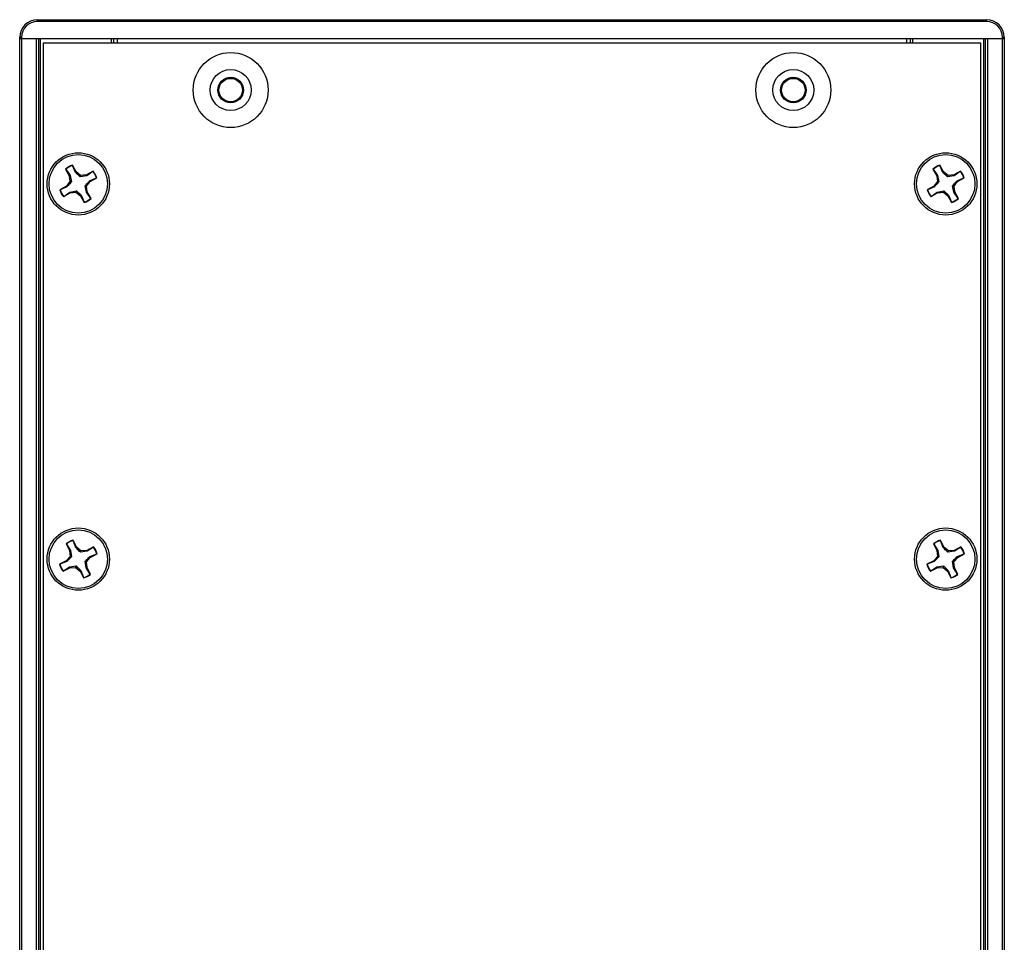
# Paper-space layout 'P3m-V' of a CAD drawing. Header units: inches. Extents: x 0.3 to 33.8, y 0.2 to 21.7.
# Tile 19 of 36: x 12 to 14.6, y 14.3 to 16.8. Entities that reach past the tile are written whole.
import ezdxf

# ---------------------------------------------------------------- set-up
doc = ezdxf.new("R2010")
doc.units = ezdxf.units.IN
doc.header["$MEASUREMENT"] = 0

psp = doc.layouts.new('P3m-V')

# ---------------------------------------------------------------- linework, layer by layer
at = {"color": 7, "linetype": 'Continuous', "lineweight": 25}
for p, q in [((12.04238, 16.7773), (12.04238, 16.7823)), ((12.04238, 16.7823), (14.57363, 16.7823)), ((14.57363, 16.7773), (12.04238, 16.7773)), ((14.57363, 16.7773), (14.57363, 16.7823)), ((11.9955, 16.7323), (11.9955, 16.73543)), ((12.0005, 16.73543), (11.9955, 16.73543)), ((11.9955, 1.7073), (11.9955, 16.7323)), ((11.9955, 16.7323), (12.0005, 16.7323)), ((12.0005, 16.7323), (11.9955, 16.7323)), ((12.0005, 16.73543), (12.0005, 16.7323)), ((12.0005, 16.7323), (12.0005, 1.7073)), ((12.0005, 16.7323), (12.0405, 16.7323)), ((12.0005, 16.7323), (14.6155, 16.7323)), ((12.0405, 1.7073), (12.0405, 16.7323)), ((12.0455, 16.7323), (12.0455, 1.7073)), ((12.0505, 16.7323), (12.0505, 1.7073)), ((12.2405, 16.7198), (12.2405, 16.7323)), ((12.2455, 16.7323), (12.2455, 16.7198)), ((12.2555, 16.7323), (12.2555, 16.7198)), ((14.3605, 16.7198), (14.3605, 16.7323)), ((14.3705, 16.7198), (14.3705, 16.7323)), ((14.3755, 16.7323), (14.3755, 16.7198)), ((14.5655, 1.7073), (14.5655, 16.7323)), ((14.5705, 1.7073), (14.5705, 16.7323)), ((14.5755, 16.7323), (14.5755, 1.7073)), ((14.5755, 16.7323), (14.6155, 16.7323)), ((14.6155, 16.7323), (14.6155, 16.73543)), ((14.6155, 16.73543), (14.6205, 16.73543)), ((14.6155, 1.7073), (14.6155, 16.7323)), ((14.6155, 16.7323), (14.6205, 16.7323)), ((14.6205, 16.7323), (14.6155, 16.7323)), ((14.6205, 16.73543), (14.6205, 16.7323)), ((14.6205, 16.7323), (14.6205, 1.7073)), ((12.058, 16.7198), (12.058, 13.2323)), ((14.558, 16.7198), (12.058, 16.7198)), ((14.558, 13.2323), (14.558, 16.7198)), ((12.11777, 16.38417), (12.12768, 16.36648)), ((12.11845, 16.38373), (12.11777, 16.38417)), ((12.11845, 16.38373), (12.13, 16.36723)), ((12.14583, 16.37665), (12.13592, 16.39433)), ((12.13593, 16.39353), (12.13592, 16.39433)), ((12.14397, 16.37506), (12.13593, 16.39353)), ((14.43027, 16.38417), (14.44018, 16.36648)), ((14.43095, 16.38373), (14.43027, 16.38417)), ((14.43095, 16.38373), (14.4425, 16.36723)), ((14.45833, 16.37665), (14.44842, 16.39433)), ((14.44843, 16.39353), (14.44842, 16.39433)), ((14.45647, 16.37506), (14.44843, 16.39353)), ((12.13, 16.36723), (12.12768, 16.36648)), ((12.12768, 16.36648), (12.12951, 16.35107)), ((12.13, 16.36723), (12.13327, 16.35001)), ((12.14397, 16.37506), (12.14583, 16.37665)), ((12.15802, 16.36704), (12.14583, 16.37665)), ((12.15696, 16.36329), (12.15802, 16.36704)), ((12.17418, 16.36655), (12.15696, 16.36329)), ((12.17343, 16.36887), (12.15802, 16.36704)), ((12.19111, 16.37878), (12.17343, 16.36887)), ((12.17418, 16.36655), (12.17343, 16.36887)), ((12.19068, 16.3781), (12.17418, 16.36655)), ((12.18201, 16.35258), (12.20048, 16.36063)), ((12.1836, 16.35073), (12.20128, 16.36064)), ((12.19068, 16.3781), (12.19111, 16.37878)), ((12.20048, 16.36063), (12.20128, 16.36064)), ((14.4425, 16.36723), (14.44018, 16.36648)), ((14.44018, 16.36648), (14.44201, 16.35107)), ((14.4425, 16.36723), (14.44577, 16.35001)), ((14.45647, 16.37506), (14.45833, 16.37665)), ((14.47052, 16.36704), (14.45833, 16.37665)), ((14.46946, 16.36329), (14.47052, 16.36704)), ((14.48668, 16.36655), (14.46946, 16.36329)), ((14.48593, 16.36887), (14.47052, 16.36704)), ((14.50361, 16.37878), (14.48593, 16.36887)), ((14.48668, 16.36655), (14.48593, 16.36887)), ((14.50318, 16.3781), (14.48668, 16.36655)), ((14.49451, 16.35258), (14.51298, 16.36063)), ((14.4961, 16.35073), (14.51378, 16.36064)), ((14.50318, 16.3781), (14.50361, 16.37878)), ((14.51298, 16.36063), (14.51378, 16.36064)), ((12.11991, 16.33888), (12.10222, 16.32897)), ((12.10303, 16.32898), (12.10222, 16.32897)), ((12.12149, 16.33702), (12.10303, 16.32898)), ((12.12951, 16.35107), (12.11991, 16.33888)), ((12.12149, 16.33702), (12.11991, 16.33888)), ((12.13327, 16.35001), (12.12951, 16.35107)), ((12.1735, 16.32237), (12.17023, 16.3396)), ((12.17023, 16.3396), (12.17399, 16.33854)), ((12.17399, 16.33854), (12.1836, 16.35073)), ((12.17582, 16.32313), (12.17399, 16.33854)), ((12.18201, 16.35258), (12.1836, 16.35073)), ((14.43241, 16.33888), (14.41472, 16.32897)), ((14.41553, 16.32898), (14.41472, 16.32897)), ((14.43399, 16.33702), (14.41553, 16.32898)), ((14.44201, 16.35107), (14.43241, 16.33888)), ((14.43399, 16.33702), (14.43241, 16.33888)), ((14.44577, 16.35001), (14.44201, 16.35107)), ((14.486, 16.32237), (14.48273, 16.3396)), ((14.48273, 16.3396), (14.48649, 16.33854)), ((14.48649, 16.33854), (14.4961, 16.35073)), ((14.48832, 16.32313), (14.48649, 16.33854)), ((14.49451, 16.35258), (14.4961, 16.35073)), ((12.11239, 16.31082), (12.13008, 16.32073)), ((12.11282, 16.3115), (12.11239, 16.31082)), ((12.11282, 16.3115), (12.12932, 16.32306)), ((12.12932, 16.32306), (12.14654, 16.32632)), ((12.12932, 16.32306), (12.13008, 16.32073)), ((12.13008, 16.32073), (12.14549, 16.32256)), ((12.14654, 16.32632), (12.14549, 16.32256)), ((12.14549, 16.32256), (12.15767, 16.31296)), ((12.15953, 16.31455), (12.15767, 16.31296)), ((12.15767, 16.31296), (12.16759, 16.29527)), ((12.15953, 16.31455), (12.16757, 16.29608)), ((12.1735, 16.32237), (12.17582, 16.32313)), ((12.18505, 16.30587), (12.1735, 16.32237)), ((12.18573, 16.30544), (12.17582, 16.32313)), ((12.18505, 16.30587), (12.18573, 16.30544)), ((14.42489, 16.31082), (14.44258, 16.32073)), ((14.42532, 16.3115), (14.42489, 16.31082)), ((14.42532, 16.3115), (14.44182, 16.32306)), ((14.44182, 16.32306), (14.45904, 16.32632)), ((14.44182, 16.32306), (14.44258, 16.32073)), ((14.44258, 16.32073), (14.45799, 16.32256)), ((14.45904, 16.32632), (14.45799, 16.32256)), ((14.45799, 16.32256), (14.47017, 16.31296)), ((14.47203, 16.31455), (14.47017, 16.31296)), ((14.47017, 16.31296), (14.48009, 16.29527)), ((14.47203, 16.31455), (14.48007, 16.29608)), ((14.486, 16.32237), (14.48832, 16.32313)), ((14.49755, 16.30587), (14.486, 16.32237)), ((14.49823, 16.30544), (14.48832, 16.32313)), ((14.49755, 16.30587), (14.49823, 16.30544)), ((12.16757, 16.29608), (12.16759, 16.29527)), ((14.48007, 16.29608), (14.48009, 16.29527)), ((12.11933, 15.38546), (12.12854, 15.3674)), ((12.11999, 15.385), (12.11933, 15.38546)), ((12.11999, 15.385), (12.13089, 15.36806)), ((12.13783, 15.3941), (12.13785, 15.39491)), ((12.14515, 15.37534), (12.13783, 15.3941)), ((12.14707, 15.37685), (12.13785, 15.39491)), ((14.43183, 15.38546), (14.44104, 15.3674)), ((14.43249, 15.385), (14.43183, 15.38546)), ((14.43249, 15.385), (14.44339, 15.36806)), ((14.45033, 15.3941), (14.45035, 15.39491)), ((14.45765, 15.37534), (14.45033, 15.3941)), ((14.45957, 15.37685), (14.45035, 15.39491)), ((12.13089, 15.36806), (12.12854, 15.3674)), ((12.12854, 15.3674), (12.12977, 15.35193)), ((12.13089, 15.36806), (12.13348, 15.35072)), ((12.14515, 15.37534), (12.14707, 15.37685)), ((12.15888, 15.36678), (12.14707, 15.37685)), ((12.15767, 15.36307), (12.15888, 15.36678)), ((12.17501, 15.36566), (12.15767, 15.36307)), ((12.17435, 15.36801), (12.15888, 15.36678)), ((12.1924, 15.37723), (12.17435, 15.36801)), ((12.17501, 15.36566), (12.17435, 15.36801)), ((12.19195, 15.37656), (12.17501, 15.36566)), ((12.18229, 15.3514), (12.20105, 15.35872)), ((12.1838, 15.34948), (12.20186, 15.3587)), ((12.19195, 15.37656), (12.1924, 15.37723)), ((12.20105, 15.35872), (12.20186, 15.3587)), ((14.44339, 15.36806), (14.44104, 15.3674)), ((14.44104, 15.3674), (14.44227, 15.35193)), ((14.44339, 15.36806), (14.44598, 15.35072)), ((14.45765, 15.37534), (14.45957, 15.37685)), ((14.47138, 15.36678), (14.45957, 15.37685)), ((14.47017, 15.36307), (14.47138, 15.36678)), ((14.48751, 15.36566), (14.47017, 15.36307)), ((14.48685, 15.36801), (14.47138, 15.36678)), ((14.5049, 15.37723), (14.48685, 15.36801)), ((14.48751, 15.36566), (14.48685, 15.36801)), ((14.50445, 15.37656), (14.48751, 15.36566)), ((14.49479, 15.3514), (14.51355, 15.35872)), ((14.4963, 15.34948), (14.51436, 15.3587)), ((14.50445, 15.37656), (14.5049, 15.37723)), ((14.51355, 15.35872), (14.51436, 15.3587)), ((12.1197, 15.34012), (12.10164, 15.3309)), ((12.10245, 15.33089), (12.10164, 15.3309)), ((12.12121, 15.33821), (12.10245, 15.33089)), ((12.12977, 15.35193), (12.1197, 15.34012)), ((12.12121, 15.33821), (12.1197, 15.34012)), ((12.13348, 15.35072), (12.12977, 15.35193)), ((12.17261, 15.32155), (12.17002, 15.33888)), ((12.17002, 15.33888), (12.17373, 15.33768)), ((12.17373, 15.33768), (12.1838, 15.34948)), ((12.17496, 15.32221), (12.17373, 15.33768)), ((12.18229, 15.3514), (12.1838, 15.34948)), ((14.4322, 15.34012), (14.41414, 15.3309)), ((14.41495, 15.33089), (14.41414, 15.3309)), ((14.43371, 15.33821), (14.41495, 15.33089)), ((14.44227, 15.35193), (14.4322, 15.34012)), ((14.43371, 15.33821), (14.4322, 15.34012)), ((14.44598, 15.35072), (14.44227, 15.35193)), ((14.48511, 15.32155), (14.48252, 15.33888)), ((14.48252, 15.33888), (14.48623, 15.33768)), ((14.48623, 15.33768), (14.4963, 15.34948)), ((14.48746, 15.32221), (14.48623, 15.33768)), ((14.49479, 15.3514), (14.4963, 15.34948)), ((12.1111, 15.31238), (12.12916, 15.32159)), ((12.11156, 15.31304), (12.1111, 15.31238)), ((12.11156, 15.31304), (12.12849, 15.32394)), ((12.12849, 15.32394), (12.14583, 15.32654)), ((12.12849, 15.32394), (12.12916, 15.32159)), ((12.12916, 15.32159), (12.14463, 15.32282)), ((12.14583, 15.32654), (12.14463, 15.32282)), ((12.14463, 15.32282), (12.15643, 15.31275)), ((12.15835, 15.31427), (12.15643, 15.31275)), ((12.15643, 15.31275), (12.16565, 15.2947)), ((12.15835, 15.31427), (12.16567, 15.2955)), ((12.17261, 15.32155), (12.17496, 15.32221)), ((12.18351, 15.30461), (12.17261, 15.32155)), ((12.18418, 15.30415), (12.17496, 15.32221)), ((12.18351, 15.30461), (12.18418, 15.30415)), ((14.4236, 15.31238), (14.44166, 15.32159)), ((14.42406, 15.31304), (14.4236, 15.31238)), ((14.42406, 15.31304), (14.44099, 15.32394)), ((14.44099, 15.32394), (14.45833, 15.32654)), ((14.44099, 15.32394), (14.44166, 15.32159)), ((14.44166, 15.32159), (14.45713, 15.32282)), ((14.45833, 15.32654), (14.45713, 15.32282)), ((14.45713, 15.32282), (14.46893, 15.31275)), ((14.47085, 15.31427), (14.46893, 15.31275)), ((14.46893, 15.31275), (14.47815, 15.2947)), ((14.47085, 15.31427), (14.47817, 15.2955)), ((14.48511, 15.32155), (14.48746, 15.32221)), ((14.49601, 15.30461), (14.48511, 15.32155)), ((14.49668, 15.30415), (14.48746, 15.32221)), ((14.49601, 15.30461), (14.49668, 15.30415)), ((12.16567, 15.2955), (12.16565, 15.2947)), ((14.47817, 15.2955), (14.47815, 15.2947))]:
    psp.add_line(p, q, dxfattribs=at)
for centre, radius in [((12.558, 16.5948), 0.1), ((14.058, 16.5948), 0.1), ((12.558, 16.5948), 0.05469), ((14.058, 16.5948), 0.05469), ((12.558, 16.5948), 0.034), ((12.558, 16.5948), 0.03123), ((14.058, 16.5948), 0.034), ((14.058, 16.5948), 0.03123), ((12.15175, 16.3448), 0.083), ((12.15175, 16.3448), 0.078), ((14.46425, 16.3448), 0.083), ((14.46425, 16.3448), 0.078), ((12.15175, 15.3448), 0.083), ((12.15175, 15.3448), 0.078), ((14.46425, 15.3448), 0.083), ((14.46425, 15.3448), 0.078)]:
    psp.add_circle(centre, radius, dxfattribs=at)
for centre, radius, start, end in [((12.04238, 16.73543), 0.04688, 90, 180), ((12.04238, 16.73543), 0.04188, 90, 180), ((14.57363, 16.73543), 0.04688, 0, 90), ((14.57363, 16.73543), 0.04187, 0, 90), ((12.15175, 16.3448), 0.052, 107.72921, 130.80313), ((12.15175, 16.3448), 0.05123, 107.99002, 130.54232), ((14.46425, 16.3448), 0.052, 107.72921, 130.80313), ((14.46425, 16.3448), 0.05123, 107.99002, 130.54232), ((12.15175, 16.3448), 0.05123, 17.99002, 40.54232), ((12.15175, 16.3448), 0.052, 17.72921, 40.80313), ((14.46425, 16.3448), 0.05123, 17.99002, 40.54232), ((14.46425, 16.3448), 0.052, 17.72921, 40.80313), ((12.15175, 16.3448), 0.052, 197.72921, 220.80313), ((12.15175, 16.3448), 0.05123, 197.99002, 220.54232), ((14.46425, 16.3448), 0.052, 197.72921, 220.80313), ((14.46425, 16.3448), 0.05123, 197.99002, 220.54232), ((12.15175, 16.3448), 0.05123, 287.99002, 310.54232), ((12.15175, 16.3448), 0.052, 287.72921, 310.80313), ((14.46425, 16.3448), 0.05123, 287.99002, 310.54232), ((14.46425, 16.3448), 0.052, 287.72921, 310.80313), ((12.15175, 15.3448), 0.052, 105.50294, 128.57686), ((12.15175, 15.3448), 0.05123, 105.76375, 128.31605), ((14.46425, 15.3448), 0.052, 105.50294, 128.57686), ((14.46425, 15.3448), 0.05123, 105.76375, 128.31605), ((12.15175, 15.3448), 0.05123, 15.76375, 38.31605), ((12.15175, 15.3448), 0.052, 15.50294, 38.57686), ((14.46425, 15.3448), 0.05123, 15.76375, 38.31605), ((14.46425, 15.3448), 0.052, 15.50294, 38.57686), ((12.15175, 15.3448), 0.052, 195.50294, 218.57686), ((12.15175, 15.3448), 0.05123, 195.76375, 218.31605), ((14.46425, 15.3448), 0.052, 195.50294, 218.57686), ((14.46425, 15.3448), 0.05123, 195.76375, 218.31605), ((12.15175, 15.3448), 0.052, 285.50294, 308.57686), ((12.15175, 15.3448), 0.05123, 285.76375, 308.31605), ((14.46425, 15.3448), 0.052, 285.50294, 308.57686), ((14.46425, 15.3448), 0.05123, 285.76375, 308.31605)]:
    psp.add_arc(centre, radius, start, end, dxfattribs=at)
for points in [[(12.15696, 16.36329), (12.15368, 16.3662), (12.14903, 16.37033), (12.14512, 16.37398), (12.14397, 16.37506)], [(14.46946, 16.36329), (14.46618, 16.3662), (14.46153, 16.37033), (14.45762, 16.37398), (14.45647, 16.37506)], [(12.13327, 16.35001), (12.13036, 16.34673), (12.12623, 16.34208), (12.12257, 16.33817), (12.12149, 16.33702)], [(12.17023, 16.3396), (12.17315, 16.34288), (12.17727, 16.34753), (12.18093, 16.35143), (12.18201, 16.35258)], [(14.44577, 16.35001), (14.44286, 16.34673), (14.43873, 16.34208), (14.43507, 16.33817), (14.43399, 16.33702)], [(14.48273, 16.3396), (14.48565, 16.34288), (14.48977, 16.34753), (14.49343, 16.35143), (14.49451, 16.35258)], [(12.14654, 16.32632), (12.14982, 16.32341), (12.15447, 16.31928), (12.15838, 16.31562), (12.15953, 16.31455)], [(14.45904, 16.32632), (14.46232, 16.32341), (14.46697, 16.31928), (14.47088, 16.31562), (14.47203, 16.31455)], [(12.15767, 15.36307), (12.15451, 15.36611), (12.15002, 15.37041), (12.14626, 15.37422), (12.14515, 15.37534)], [(14.47017, 15.36307), (14.46701, 15.36611), (14.46252, 15.37041), (14.45876, 15.37422), (14.45765, 15.37534)], [(12.13348, 15.35072), (12.13045, 15.34756), (12.12614, 15.34307), (12.12234, 15.33931), (12.12121, 15.33821)], [(12.17002, 15.33888), (12.17306, 15.34205), (12.17736, 15.34653), (12.18117, 15.35029), (12.18229, 15.3514)], [(14.44598, 15.35072), (14.44295, 15.34756), (14.43864, 15.34307), (14.43484, 15.33931), (14.43371, 15.33821)], [(14.48252, 15.33888), (14.48556, 15.34205), (14.48986, 15.34653), (14.49367, 15.35029), (14.49479, 15.3514)], [(12.14583, 15.32654), (12.149, 15.3235), (12.15348, 15.31919), (12.15724, 15.31539), (12.15835, 15.31427)], [(14.45833, 15.32654), (14.4615, 15.3235), (14.46598, 15.31919), (14.46974, 15.31539), (14.47085, 15.31427)]]:
    psp.add_open_spline(points, degree=3, knots=[0, 0, 0, 0, 0.7055493, 1, 1, 1, 1], dxfattribs=at)

doc.saveas('drawing.dxf')
